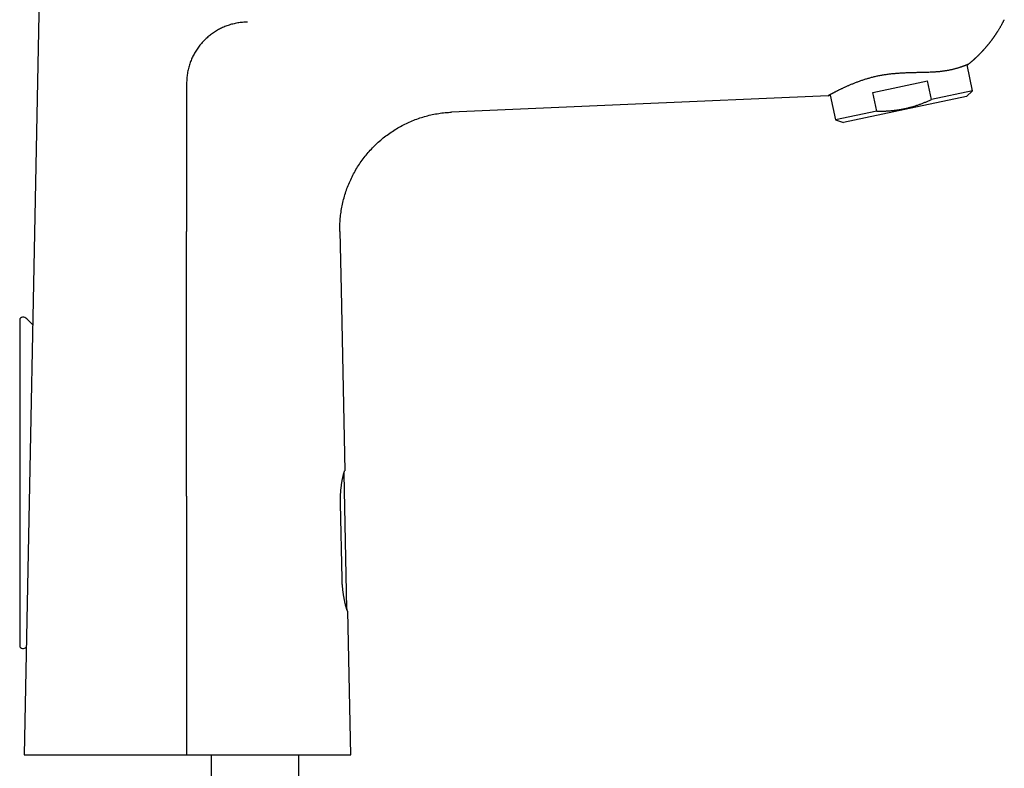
# Model space of a CAD drawing. Header units: millimetres. Extents: x 8 to 740, y 12 to 985.
# Tile 61 of 64: x 571 to 739, y 669 to 797. Entities that reach past the tile are written whole.
import ezdxf

# ---------------------------------------------------------------- set-up
doc = ezdxf.new("R2010")
doc.units = ezdxf.units.MM

msp = doc.modelspace()

# ---------------------------------------------------------------- linework, layer by layer
at = {"color": 7, "linetype": 'Continuous', "lineweight": 30}
for p, q in [((574.04, 801.12), (571.45, 671.32)), ((733.79, 784.89), (732.85, 789.33)), ((716.69, 784.61), (726.07, 786.6)), ((726.75, 783.4), (726.07, 786.6)), ((709.07, 784.04), (674.78, 782.55)), ((709.07, 784.04), (709.41, 784.16)), ((709.41, 784.16), (710.32, 779.9)), ((717.37, 781.4), (716.69, 784.61)), ((732.72, 783.93), (722.21, 781.7)), ((733.79, 784.89), (726.75, 783.4)), ((732.72, 783.93), (733.79, 784.89)), ((674.78, 782.55), (644.61, 781.23)), ((717.37, 781.4), (710.32, 779.9)), ((722.21, 781.7), (711.69, 779.46)), ((710.32, 779.9), (711.69, 779.46)), ((625.49, 760.83), (625.7, 750.84)), ((625.7, 750.84), (626.35, 719.86)), ((570.71, 745.66), (570.71, 689.98)), ((572.92, 744.88), (571.91, 745.87)), ((626.21, 719.44), (626.21, 719.49)), ((626.7, 696.25), (626.21, 719.43)), ((626.21, 719.43), (626.21, 719.43)), ((625.88, 701.39), (625.6, 714.29)), ((626.7, 696.22), (626.7, 696.26)), ((626.7, 696.25), (626.7, 696.26)), ((627.37, 671.32), (626.85, 695.86)), ((603.47, 671.32), (603.47, 658.54)), ((618.47, 658.54), (618.47, 671.32))]:
    msp.add_line(p, q, dxfattribs=at)
at = {"color": 7, "linetype": 'Continuous', "lineweight": 30, "flags": 128}
for points in [[(599.28, 750.84), (599.28, 753.39), (599.28, 755.94), (599.28, 760.83)], [(599.28, 715.55), (599.28, 703.8), (599.28, 692.05), (599.28, 671.32)]]:
    msp.add_lwpolyline(points, dxfattribs=at)
at = {"color": 7, "linetype": 'Continuous', "lineweight": 30}
for centre, radius, start, end in [((571.21, 745.66), 0.5, 90, 180), ((571.21, 745.16), 1, 45.1969, 90), ((571.21, 689.98), 0.5, 180, 270), ((571.21, 690.48), 1, 270, 307.3313)]:
    msp.add_arc(centre, radius, start, end, dxfattribs=at)
for points, knots in [([(732.98, 789.38), (732.99, 789.38), (733, 789.39), (733.03, 789.41), (733.05, 789.43), (733.08, 789.46), (733.12, 789.49), (733.16, 789.52), (733.2, 789.55), (733.24, 789.58), (733.28, 789.62), (733.32, 789.65), (733.37, 789.69), (733.42, 789.73), (733.46, 789.76), (733.5, 789.8), (733.54, 789.84), (733.59, 789.88), (733.63, 789.91), (733.67, 789.94), (733.71, 789.98), (733.75, 790.01), (733.8, 790.06), (733.85, 790.1), (733.89, 790.13), (733.92, 790.16), (733.95, 790.19), (733.99, 790.22), (734.03, 790.26), (734.09, 790.31), (734.14, 790.35), (734.18, 790.39), (734.22, 790.43), (734.27, 790.48), (734.32, 790.53), (734.38, 790.58), (734.43, 790.62), (734.47, 790.66), (734.51, 790.7), (734.55, 790.74), (734.6, 790.78), (734.65, 790.83), (734.71, 790.89), (734.76, 790.94), (734.81, 790.99), (734.86, 791.04), (734.9, 791.08), (734.94, 791.12), (734.99, 791.17), (735.04, 791.21), (735.08, 791.26), (735.12, 791.3), (735.16, 791.34), (735.2, 791.38), (735.23, 791.41), (735.27, 791.45), (735.32, 791.5), (735.36, 791.55), (735.41, 791.6), (735.46, 791.66), (735.51, 791.71), (735.56, 791.76), (735.61, 791.81), (735.66, 791.87), (735.72, 791.94), (735.78, 792), (735.83, 792.06), (735.88, 792.12), (735.93, 792.17), (735.98, 792.23), (736.04, 792.29), (736.09, 792.36), (736.15, 792.43), (736.21, 792.49), (736.26, 792.55), (736.31, 792.61), (736.36, 792.67), (736.42, 792.74), (736.49, 792.83), (736.57, 792.92), (736.65, 793.02), (736.72, 793.11), (736.79, 793.2), (736.86, 793.29), (736.92, 793.38), (736.99, 793.47), (737.05, 793.55), (737.12, 793.63), (737.17, 793.71), (737.23, 793.79), (737.28, 793.86), (737.35, 793.95), (737.41, 794.04), (737.48, 794.14), (737.55, 794.23), (737.61, 794.33), (737.68, 794.43), (737.74, 794.52), (737.81, 794.62), (737.87, 794.72), (737.95, 794.84), (738.03, 794.97), (738.11, 795.1), (738.2, 795.24), (738.3, 795.39), (738.39, 795.55), (738.49, 795.71), (738.58, 795.87), (738.67, 796.04), (738.76, 796.2), (738.85, 796.35), (738.92, 796.49), (738.99, 796.62), (739.06, 796.76), (739.12, 796.87), (739.17, 796.97), (739.2, 797.02), (739.21, 797.04), (739.21, 797.04)], [0, 0, 0, 0, 0.002832, 0.005312, 0.008744, 0.012328, 0.017168, 0.022962, 0.027955, 0.033189, 0.037761, 0.043598, 0.050346, 0.056501, 0.061444, 0.066414, 0.072717, 0.079306, 0.085058, 0.089612, 0.09432, 0.100169, 0.107236, 0.113431, 0.118789, 0.123119, 0.127247, 0.131738, 0.137441, 0.145511, 0.152666, 0.157869, 0.163171, 0.169998, 0.1778, 0.185271, 0.192294, 0.198114, 0.20345, 0.208756, 0.214934, 0.222415, 0.230743, 0.238908, 0.246005, 0.251978, 0.257867, 0.26402, 0.270135, 0.276974, 0.283812, 0.289876, 0.295223, 0.3001, 0.304949, 0.310577, 0.316946, 0.324367, 0.331869, 0.338494, 0.345729, 0.352606, 0.359728, 0.367946, 0.377416, 0.386509, 0.394405, 0.401429, 0.408421, 0.415788, 0.424394, 0.433698, 0.44281, 0.450911, 0.458841, 0.4667, 0.4747, 0.483747, 0.493954, 0.508383, 0.520395, 0.532007, 0.543927, 0.5542, 0.565365, 0.576677, 0.587873, 0.597784, 0.607211, 0.616688, 0.62613, 0.636441, 0.647965, 0.659566, 0.67219, 0.683606, 0.695161, 0.706725, 0.718277, 0.729856, 0.744825, 0.760215, 0.775523, 0.790749, 0.810412, 0.829522, 0.847966, 0.866767, 0.885467, 0.903928, 0.92305, 0.93789, 0.952562, 0.967786, 0.983266, 0.991782, 0.999589, 1, 1, 1, 1]), ([(609.7, 796.62), (609.42, 796.61), (608.85, 796.6), (608.01, 796.49), (607.18, 796.32), (606.38, 796.08), (605.62, 795.79), (604.9, 795.45), (604.2, 795.05), (603.54, 794.6), (602.92, 794.11), (602.33, 793.56), (601.79, 792.98), (601.29, 792.35), (600.84, 791.69), (600.45, 790.99), (600.1, 790.27), (599.81, 789.5), (599.57, 788.69), (599.4, 787.85), (599.29, 786.99), (599.28, 786.42), (599.27, 786.13)], [0, 0, 0, 0, 0.05165, 0.103329, 0.15502, 0.20672, 0.255303, 0.3039, 0.352504, 0.401113, 0.449724, 0.498337, 0.546955, 0.595581, 0.644212, 0.692842, 0.741466, 0.79008, 0.84258, 0.895068, 0.947544, 1, 1, 1, 1]), ([(732.98, 789.38), (732.98, 789.38), (732.98, 789.38), (732.97, 789.37), (732.95, 789.37), (732.92, 789.35), (732.88, 789.34), (732.83, 789.32), (732.78, 789.3), (732.71, 789.28), (732.64, 789.25), (732.55, 789.21), (732.46, 789.18), (732.36, 789.14), (732.25, 789.1), (732.14, 789.06), (732.02, 789.02), (731.89, 788.97), (731.75, 788.93), (731.6, 788.88), (731.44, 788.83), (731.27, 788.77), (731.1, 788.72), (730.91, 788.67), (730.72, 788.62), (730.52, 788.57), (730.32, 788.52), (730.11, 788.47), (729.88, 788.42), (729.66, 788.37), (729.42, 788.33), (729.17, 788.29), (728.92, 788.25), (728.65, 788.21), (728.38, 788.18), (728.1, 788.15), (727.81, 788.12), (727.53, 788.1), (727.26, 788.08), (726.99, 788.07), (726.67, 788.05), (726.3, 788.04), (725.92, 788.03), (725.58, 788.02), (725.28, 788.01), (724.98, 788), (724.67, 788), (724.37, 787.99), (724.05, 787.98), (723.73, 787.98), (723.39, 787.97), (723.06, 787.96), (722.72, 787.94), (722.38, 787.93), (722.03, 787.91), (721.68, 787.89), (721.33, 787.87), (721.01, 787.85), (720.72, 787.83), (720.45, 787.8), (720.18, 787.78), (720.01, 787.76), (719.92, 787.76)], [0, 0, 0, 0, 0.009604, 0.026116, 0.042623, 0.059266, 0.075911, 0.092554, 0.109572, 0.126592, 0.14361, 0.160747, 0.177889, 0.195026, 0.211525, 0.228028, 0.244527, 0.261139, 0.277754, 0.294366, 0.311323, 0.328285, 0.345242, 0.362318, 0.379396, 0.396471, 0.413289, 0.430111, 0.446929, 0.46388, 0.480835, 0.497785, 0.51517, 0.532558, 0.549943, 0.567485, 0.585031, 0.602574, 0.618096, 0.633621, 0.649143, 0.672569, 0.695994, 0.711898, 0.727804, 0.743708, 0.759709, 0.775712, 0.791714, 0.808757, 0.825803, 0.842846, 0.860008, 0.877174, 0.894336, 0.911877, 0.929421, 0.946963, 0.960223, 0.973487, 0.986747, 1, 1, 1, 1]), ([(719.92, 787.76), (719.81, 787.74), (719.6, 787.72), (719.28, 787.68), (718.96, 787.64), (718.64, 787.59), (718.32, 787.54), (718.01, 787.49), (717.69, 787.42), (717.38, 787.36), (717.06, 787.29), (716.75, 787.21), (716.45, 787.13), (716.15, 787.05), (715.86, 786.97), (715.58, 786.89), (715.3, 786.8), (715.02, 786.71), (714.75, 786.62), (714.49, 786.53), (714.22, 786.43), (713.96, 786.34), (713.71, 786.24), (713.46, 786.14), (713.21, 786.04), (712.97, 785.95), (712.74, 785.85), (712.52, 785.75), (712.3, 785.66), (712.09, 785.56), (711.88, 785.47), (711.68, 785.38), (711.49, 785.29), (711.3, 785.2), (711.12, 785.11), (710.94, 785.02), (710.77, 784.94), (710.61, 784.86), (710.45, 784.78), (710.31, 784.7), (710.17, 784.63), (710.03, 784.56), (709.91, 784.5), (709.79, 784.43), (709.68, 784.38), (709.58, 784.32), (709.49, 784.27), (709.41, 784.23), (709.33, 784.19), (709.26, 784.15), (709.21, 784.12), (709.16, 784.09), (709.12, 784.07), (709.09, 784.06), (709.07, 784.05), (709.07, 784.04), (709.07, 784.04)], [0, 0, 0, 0, 0.017556, 0.035114, 0.052668, 0.070348, 0.088032, 0.105712, 0.123827, 0.141946, 0.160062, 0.178332, 0.196607, 0.214877, 0.232437, 0.250001, 0.267562, 0.285245, 0.302932, 0.320616, 0.338672, 0.356731, 0.374787, 0.392965, 0.411147, 0.429326, 0.447248, 0.465173, 0.483095, 0.501131, 0.519171, 0.537208, 0.555604, 0.574003, 0.592398, 0.610918, 0.629442, 0.647963, 0.666615, 0.685271, 0.703923, 0.722711, 0.741502, 0.76029, 0.779512, 0.798739, 0.817962, 0.837339, 0.856721, 0.876098, 0.896649, 0.917205, 0.937755, 0.958502, 0.979254, 1, 1, 1, 1]), ([(727.87, 788.13), (727.87, 788.13), (727.89, 788.13), (727.91, 788.13), (727.91, 788.13)], [0, 0, 0, 0, 0.483742, 1, 1, 1, 1]), ([(599.27, 786.13), (599.27, 785.6), (599.27, 784.55), (599.28, 782.44), (599.28, 778.75), (599.28, 771.37), (599.28, 765.05), (599.28, 760.83)], [0, 0, 0, 0, 0.0625, 0.125, 0.25, 0.499999, 1, 1, 1, 1]), ([(717.37, 781.4), (717.58, 781.4), (717.99, 781.4), (718.6, 781.41), (719.21, 781.44), (719.82, 781.48), (720.42, 781.54), (721.01, 781.62), (721.59, 781.72), (722.17, 781.83), (722.72, 781.96), (723.25, 782.09), (723.76, 782.24), (724.26, 782.4), (724.76, 782.57), (725.26, 782.76), (725.76, 782.96), (726.26, 783.17), (726.59, 783.32), (726.75, 783.4)], [0, 0, 0, 0, 0.063984, 0.12754, 0.190672, 0.253411, 0.315809, 0.376829, 0.437667, 0.498411, 0.559153, 0.613461, 0.667905, 0.722541, 0.777421, 0.832585, 0.888062, 0.943867, 1, 1, 1, 1]), ([(625.49, 760.83), (625.49, 761.2), (625.49, 761.94), (625.56, 763.04), (625.69, 764.14), (625.88, 765.23), (626.13, 766.31), (626.43, 767.37), (626.8, 768.41), (627.23, 769.43), (627.71, 770.43), (628.24, 771.4), (628.83, 772.34), (629.47, 773.24), (630.15, 774.11), (630.89, 774.93), (631.67, 775.72), (632.49, 776.46), (633.35, 777.16), (634.25, 777.8), (635.18, 778.4), (636.14, 778.94), (637.13, 779.43), (638.15, 779.87), (639.19, 780.24), (640.25, 780.56), (641.32, 780.82), (642.41, 781.02), (643.51, 781.16), (644.25, 781.21), (644.61, 781.23)], [0, 0, 0, 0, 0.035713, 0.071429, 0.107144, 0.142856, 0.178571, 0.214287, 0.25, 0.285713, 0.321429, 0.357144, 0.392856, 0.428571, 0.464287, 0.5, 0.535713, 0.571429, 0.607144, 0.642856, 0.678571, 0.714287, 0.75, 0.785713, 0.821429, 0.857144, 0.892856, 0.928571, 0.964287, 1, 1, 1, 1]), ([(599.28, 715.55), (599.28, 716.51), (599.28, 718.43), (599.28, 721.32), (599.28, 723.72), (599.28, 726.13), (599.28, 728.05), (599.28, 730.46), (599.28, 732.38), (599.28, 734.79), (599.28, 736.71), (599.28, 739.12), (599.28, 741.04), (599.28, 743.45), (599.28, 745.37), (599.28, 748), (599.28, 749.66), (599.28, 750.84)], [0, 0, 0, 0, 0.081795, 0.16359, 0.245385, 0.286283, 0.368078, 0.408975, 0.49077, 0.531668, 0.613463, 0.65436, 0.736155, 0.777053, 0.858848, 0.899745, 1, 1, 1, 1]), ([(625.61, 715.55), (625.61, 715.65), (625.62, 715.85), (625.64, 716.14), (625.66, 716.43), (625.69, 716.72), (625.72, 716.99), (625.75, 717.26), (625.79, 717.52), (625.82, 717.76), (625.86, 718), (625.9, 718.23), (625.94, 718.44), (625.98, 718.64), (626.02, 718.83), (626.06, 719), (626.1, 719.17), (626.13, 719.31), (626.17, 719.44), (626.2, 719.55), (626.23, 719.65), (626.26, 719.72), (626.28, 719.78), (626.3, 719.83), (626.32, 719.85), (626.33, 719.86), (626.33, 719.86)], [0, 0, 0, 0, 0.04146, 0.083052, 0.124714, 0.166379, 0.207979, 0.249444, 0.290865, 0.332411, 0.374022, 0.415634, 0.457183, 0.498605, 0.540809, 0.583148, 0.625555, 0.667959, 0.710294, 0.752494, 0.793637, 0.834911, 0.876252, 0.91759, 0.95886, 1, 1, 1, 1]), ([(626.21, 719.44), (626.21, 719.46), (626.21, 719.49), (626.2, 719.51), (626.19, 719.52)], [0, 0, 0, 0, 0.572504, 1, 1, 1, 1]), ([(626.33, 719.86), (626.34, 719.86), (626.35, 719.86), (626.35, 719.86), (626.35, 719.86)], [0, 0, 0, 0, 0.499905, 1, 1, 1, 1]), ([(625.6, 714.29), (625.6, 714.4), (625.59, 714.61), (625.59, 714.87), (625.6, 715.08), (625.6, 715.23), (625.6, 715.39), (625.61, 715.49), (625.61, 715.55)], [0, 0, 0, 0, 0.247818, 0.49649, 0.622147, 0.747804, 0.873902, 1, 1, 1, 1]), ([(626.83, 695.86), (626.83, 695.87), (626.82, 695.87), (626.8, 695.9), (626.78, 695.94), (626.75, 696), (626.73, 696.07), (626.69, 696.16), (626.66, 696.27), (626.62, 696.4), (626.58, 696.54), (626.54, 696.69), (626.49, 696.86), (626.44, 697.04), (626.4, 697.24), (626.35, 697.45), (626.3, 697.68), (626.25, 697.91), (626.21, 698.16), (626.16, 698.42), (626.12, 698.68), (626.08, 698.96), (626.04, 699.22), (626.01, 699.46), (625.99, 699.69), (625.97, 699.92), (625.94, 700.18), (625.92, 700.46), (625.9, 700.77), (625.89, 701.08), (625.88, 701.29), (625.88, 701.39)], [0, 0, 0, 0, 0.035271, 0.070653, 0.106094, 0.141537, 0.176923, 0.212196, 0.24744, 0.28279, 0.318197, 0.353605, 0.388959, 0.424206, 0.460045, 0.495997, 0.532004, 0.568011, 0.603961, 0.639799, 0.675485, 0.711198, 0.746883, 0.774459, 0.802061, 0.829664, 0.857239, 0.892899, 0.92862, 0.96434, 1, 1, 1, 1]), ([(626.7, 696.25), (626.7, 696.23), (626.7, 696.21), (626.69, 696.18), (626.69, 696.18)], [0, 0, 0, 0, 0.647105, 1, 1, 1, 1]), ([(626.85, 695.86), (626.85, 695.86), (626.85, 695.86), (626.84, 695.86), (626.83, 695.86)], [0, 0, 0, 0, 0.499911, 1, 1, 1, 1]), ([(571.45, 671.32), (571.45, 671.32), (571.45, 671.32), (571.47, 671.32), (571.5, 671.32), (571.55, 671.32), (571.61, 671.32), (571.68, 671.32), (571.75, 671.32), (571.83, 671.32), (571.92, 671.32), (572.01, 671.32), (572.13, 671.32), (572.27, 671.32), (572.43, 671.32), (572.61, 671.32), (572.8, 671.32), (573.01, 671.32), (573.22, 671.32), (573.44, 671.32), (573.68, 671.32), (573.93, 671.32), (574.17, 671.32), (574.42, 671.32), (574.65, 671.32), (574.9, 671.32), (575.15, 671.32), (575.4, 671.32), (575.69, 671.32), (576.02, 671.32), (576.38, 671.32), (576.75, 671.32), (577.14, 671.32), (577.53, 671.32), (577.93, 671.32), (578.33, 671.32), (578.74, 671.32), (579.16, 671.32), (579.59, 671.32), (580.03, 671.32), (580.47, 671.32), (580.93, 671.32), (581.4, 671.32), (581.88, 671.32), (582.38, 671.32), (582.9, 671.32), (583.43, 671.32), (583.97, 671.32), (584.5, 671.32), (585.04, 671.32), (585.57, 671.32), (586.11, 671.32), (586.65, 671.32), (587.17, 671.32), (587.67, 671.32), (588.14, 671.32), (588.61, 671.32), (589.09, 671.32), (589.56, 671.32), (590.09, 671.32), (590.65, 671.32), (591.27, 671.32), (591.89, 671.32), (592.52, 671.32), (593.14, 671.32), (593.75, 671.32), (594.35, 671.32), (594.96, 671.32), (595.56, 671.32), (596.18, 671.32), (596.79, 671.32), (597.41, 671.32), (598.03, 671.32), (598.65, 671.32), (599.07, 671.32), (599.28, 671.32)], [0, 0, 0, 0, 0.014066, 0.028137, 0.04221, 0.056281, 0.070347, 0.082161, 0.093977, 0.105792, 0.117425, 0.12906, 0.140693, 0.155483, 0.170278, 0.185075, 0.19987, 0.21466, 0.228725, 0.242796, 0.256869, 0.27094, 0.285006, 0.296821, 0.308637, 0.320452, 0.332085, 0.343719, 0.355353, 0.370142, 0.384938, 0.399735, 0.414531, 0.42932, 0.443385, 0.457455, 0.471527, 0.485597, 0.499661, 0.513726, 0.527796, 0.541868, 0.555938, 0.570002, 0.58479, 0.599584, 0.614379, 0.629173, 0.643961, 0.658028, 0.672101, 0.686175, 0.700248, 0.714316, 0.726132, 0.737949, 0.749765, 0.7614, 0.773037, 0.784672, 0.799462, 0.814258, 0.829056, 0.843852, 0.858642, 0.872687, 0.886737, 0.900789, 0.914839, 0.928884, 0.943103, 0.957327, 0.971554, 0.985779, 1, 1, 1, 1]), ([(599.28, 671.32), (599.52, 671.32), (600.01, 671.32), (600.74, 671.32), (601.47, 671.32), (602.19, 671.32), (602.92, 671.32), (603.64, 671.32), (604.36, 671.32), (605.09, 671.32), (605.81, 671.32), (606.54, 671.32), (607.26, 671.32), (607.97, 671.32), (608.69, 671.32), (609.39, 671.32), (610.1, 671.32), (610.77, 671.32), (611.41, 671.32), (612.02, 671.32), (612.63, 671.32), (613.23, 671.32), (613.82, 671.32), (614.4, 671.32), (614.98, 671.32), (615.55, 671.32), (616.11, 671.32), (616.66, 671.32), (617.2, 671.32), (617.73, 671.32), (618.26, 671.32), (618.77, 671.32), (619.27, 671.32), (619.76, 671.32), (620.24, 671.32), (620.71, 671.32), (621.16, 671.32), (621.58, 671.32), (621.96, 671.32), (622.32, 671.32), (622.66, 671.32), (622.99, 671.32), (623.3, 671.32), (623.57, 671.32), (623.83, 671.32), (624.07, 671.32), (624.31, 671.32), (624.54, 671.32), (624.77, 671.32), (625.02, 671.32), (625.27, 671.32), (625.51, 671.32), (625.74, 671.32), (625.94, 671.32), (626.13, 671.32), (626.3, 671.32), (626.45, 671.32), (626.6, 671.32), (626.72, 671.32), (626.83, 671.32), (626.92, 671.32), (627.01, 671.32), (627.08, 671.32), (627.15, 671.32), (627.21, 671.32), (627.26, 671.32), (627.31, 671.32), (627.34, 671.32), (627.36, 671.32), (627.36, 671.32), (627.37, 671.32)], [0, 0, 0, 0, 0.016953, 0.033911, 0.050869, 0.067822, 0.084921, 0.102023, 0.119126, 0.136225, 0.153753, 0.171286, 0.188819, 0.206348, 0.224015, 0.241687, 0.259358, 0.277026, 0.292927, 0.308831, 0.324735, 0.340636, 0.356538, 0.372444, 0.388349, 0.404251, 0.420155, 0.436062, 0.451969, 0.467872, 0.483778, 0.499687, 0.515597, 0.531502, 0.54741, 0.563322, 0.579234, 0.595142, 0.608588, 0.622039, 0.635491, 0.648942, 0.662388, 0.67368, 0.684974, 0.696266, 0.707393, 0.718521, 0.729647, 0.743797, 0.757953, 0.772112, 0.786268, 0.800417, 0.81349, 0.826568, 0.839647, 0.852725, 0.865797, 0.876782, 0.887769, 0.898754, 0.90956, 0.920367, 0.931173, 0.944935, 0.958702, 0.97247, 0.986238, 1, 1, 1, 1])]:
    msp.add_open_spline(points, degree=3, knots=knots, dxfattribs=at)

doc.saveas('drawing.dxf')
